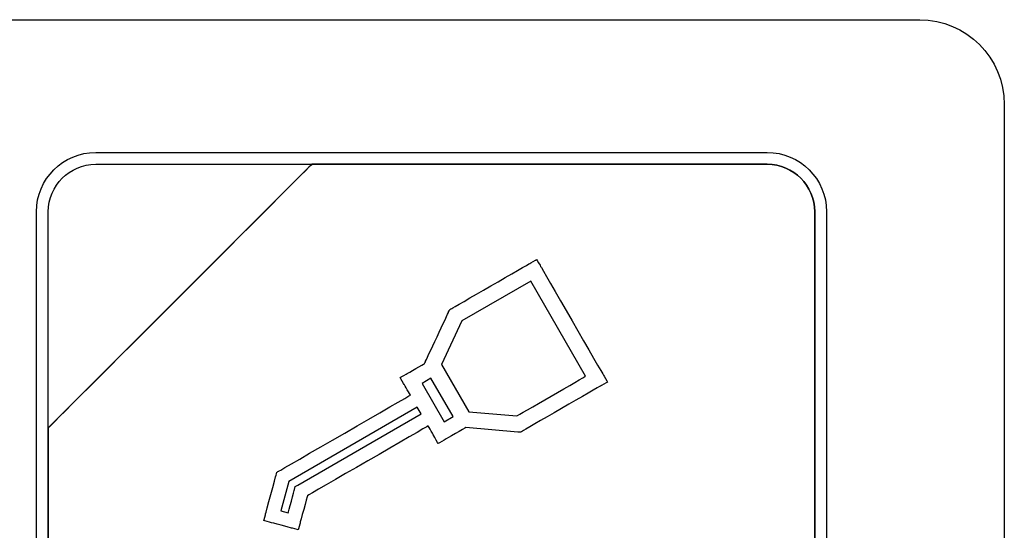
# Model space of a CAD drawing. Header units: millimetres. Extents: x 7205 to 9529, y -660 to 140.
# Tile 24 of 193: x 7481 to 7499, y -443 to -434. Entities that reach past the tile are written whole.
import ezdxf

# ---------------------------------------------------------------- set-up
doc = ezdxf.new("R2010")
doc.units = ezdxf.units.MM
doc.header["$LTSCALE"] = 3

msp = doc.modelspace()

# ---------------------------------------------------------------- linework, layer by layer
at = {"linetype": 'Continuous', "lineweight": 30}
for points in [[(7479.971, -433.807), (7479.971, -433.807), (7497.271, -433.807), (7497.271, -433.807)], [(7479.971, -433.807), (7479.971, -433.807), (7497.271, -433.807), (7497.271, -433.807)], [(7482.671, -436.157), (7482.671, -436.157), (7494.571, -436.157), (7494.571, -436.157)], [(7482.671, -436.367), (7482.671, -436.367), (7486.502, -436.367), (7486.502, -436.367)], [(7486.502, -436.367), (7486.502, -436.367), (7486.514, -436.367), (7486.514, -436.367)], [(7495.411, -449.107), (7495.411, -449.107), (7495.411, -437.207), (7495.411, -437.207)], [(7489.003, -440.834), (7489.003, -440.834), (7488.612, -440.157), (7488.612, -440.157)], [(7488.438, -440.787), (7488.438, -440.787), (7488.37, -440.67), (7488.37, -440.67)], [(7489.281, -440.751), (7489.281, -440.751), (7490.134, -440.824), (7490.134, -440.824)], [(7490.153, -441.11), (7490.153, -441.11), (7489.227, -441.031), (7489.227, -441.031)]]:
    msp.add_open_spline(points, degree=3, dxfattribs=at)
for points, knots in [([(7497.271, -433.807), (7497.271, -433.807), (7498.096, -433.807), (7498.771, -434.482), (7498.771, -435.307)], [0.1111111, 0.1111111, 0.1111111, 0.1111111, 0.1111111, 0.2222222, 0.2222222, 0.2222222, 0.2222222]), ([(7497.271, -433.807), (7497.271, -433.807), (7498.096, -433.807), (7498.771, -434.482), (7498.771, -435.307)], [0.1111111, 0.1111111, 0.1111111, 0.1111111, 0.1111111, 0.2222222, 0.2222222, 0.2222222, 0.2222222]), ([(7498.771, -435.307), (7498.771, -435.307), (7498.771, -435.307), (7498.771, -451.007), (7498.771, -451.007)], [0.2222222, 0.2222222, 0.2222222, 0.2222222, 0.2222222, 0.3333333, 0.3333333, 0.3333333, 0.3333333]), ([(7498.771, -435.307), (7498.771, -435.307), (7498.771, -435.307), (7498.771, -451.007), (7498.771, -451.007)], [0.2222222, 0.2222222, 0.2222222, 0.2222222, 0.2222222, 0.3333333, 0.3333333, 0.3333333, 0.3333333]), ([(7481.621, -437.207), (7481.621, -437.207), (7481.621, -436.63), (7482.093, -436.157), (7482.671, -436.157)], [0.7777778, 0.7777778, 0.7777778, 0.7777778, 0.7777778, 1, 1, 1, 1]), ([(7494.571, -436.157), (7494.571, -436.157), (7495.148, -436.157), (7495.621, -436.63), (7495.621, -437.207)], [0.1111111, 0.1111111, 0.1111111, 0.1111111, 0.1111111, 0.2222222, 0.2222222, 0.2222222, 0.2222222]), ([(7486.502, -436.367), (7486.502, -436.367), (7486.502, -436.367), (7481.831, -441.037), (7481.831, -441.037)], [0.36363636, 0.36363636, 0.36363636, 0.36363636, 0.36363637, 0.45454545, 0.45454545, 0.45454545, 0.45454545]), ([(7481.831, -441.037), (7481.831, -441.037), (7481.831, -441.037), (7486.502, -436.367), (7486.502, -436.367)], [0.8181818, 0.8181818, 0.8181818, 0.8181818, 0.8181818, 1, 1, 1, 1]), ([(7486.502, -436.367), (7486.502, -436.367), (7486.502, -436.367), (7481.831, -441.037), (7481.831, -441.037)], [0.2, 0.2, 0.2, 0.2, 0.2, 0.4, 0.4, 0.4, 0.4]), ([(7481.831, -437.207), (7481.831, -437.207), (7481.831, -436.745), (7482.209, -436.367), (7482.671, -436.367)], [0.6, 0.6, 0.6, 0.6, 0.6, 1, 1, 1, 1]), ([(7486.514, -436.367), (7486.514, -436.367), (7486.514, -436.367), (7486.502, -436.367), (7486.502, -436.367)], [0.27272727, 0.27272727, 0.27272727, 0.27272727, 0.27272728, 0.36363636, 0.36363636, 0.36363636, 0.36363636]), ([(7494.571, -436.367), (7494.571, -436.367), (7494.571, -436.367), (7486.514, -436.367), (7486.514, -436.367)], [0.18181818, 0.18181818, 0.18181818, 0.18181818, 0.18181819, 0.27272727, 0.27272727, 0.27272727, 0.27272727]), ([(7486.514, -436.367), (7486.514, -436.367), (7486.514, -436.367), (7494.571, -436.367), (7494.571, -436.367)], [0.09090909, 0.09090909, 0.09090909, 0.09090909, 0.0909091, 0.18181818, 0.18181818, 0.18181818, 0.18181818]), ([(7495.411, -437.207), (7495.411, -437.207), (7495.411, -436.745), (7495.033, -436.367), (7494.571, -436.367)], [0.09090909, 0.09090909, 0.09090909, 0.09090909, 0.0909091, 0.18181818, 0.18181818, 0.18181818, 0.18181818]), ([(7494.571, -436.367), (7494.571, -436.367), (7495.033, -436.367), (7495.411, -436.745), (7495.411, -437.207)], [0.18181818, 0.18181818, 0.18181818, 0.18181818, 0.18181819, 0.27272727, 0.27272727, 0.27272727, 0.27272727]), ([(7481.621, -449.107), (7481.621, -449.107), (7481.621, -449.107), (7481.621, -437.207), (7481.621, -437.207)], [0.6666667, 0.6666667, 0.6666667, 0.6666667, 0.6666667, 0.7777778, 0.7777778, 0.7777778, 0.7777778]), ([(7481.831, -441.037), (7481.831, -441.037), (7481.831, -441.037), (7481.831, -437.207), (7481.831, -437.207)], [0.4, 0.4, 0.4, 0.4, 0.4, 0.6, 0.6, 0.6, 0.6]), ([(7495.411, -437.207), (7495.411, -437.207), (7495.411, -437.207), (7495.411, -449.107), (7495.411, -449.107)], [0.27272727, 0.27272727, 0.27272727, 0.27272727, 0.27272728, 0.36363636, 0.36363636, 0.36363636, 0.36363636]), ([(7495.621, -437.207), (7495.621, -437.207), (7495.621, -437.207), (7495.621, -449.107), (7495.621, -449.107)], [0.2222222, 0.2222222, 0.2222222, 0.2222222, 0.2222222, 0.3333333, 0.3333333, 0.3333333, 0.3333333]), ([(7490.362, -438.123), (7490.362, -438.123), (7490.362, -438.123), (7490.484, -438.052), (7490.484, -438.052)], [0.73529412, 0.73529412, 0.73529412, 0.73529412, 0.73529413, 0.76470588, 0.76470588, 0.76470588, 0.76470588]), ([(7490.484, -438.052), (7490.484, -438.052), (7490.484, -438.052), (7490.555, -438.175), (7490.555, -438.175)], [0.76470588, 0.76470588, 0.76470588, 0.76470588, 0.76470589, 0.79411765, 0.79411765, 0.79411765, 0.79411765]), ([(7488.982, -438.919), (7488.982, -438.919), (7488.982, -438.919), (7490.362, -438.123), (7490.362, -438.123)], [0.70588235, 0.70588235, 0.70588235, 0.70588235, 0.70588236, 0.73529412, 0.73529412, 0.73529412, 0.73529412]), ([(7490.555, -438.175), (7490.555, -438.175), (7490.555, -438.175), (7491.667, -440.102), (7491.667, -440.102)], [0.79411765, 0.79411765, 0.79411765, 0.79411765, 0.79411766, 0.82352941, 0.82352941, 0.82352941, 0.82352941]), ([(7490.381, -438.438), (7490.381, -438.438), (7490.381, -438.438), (7489.161, -439.142), (7489.161, -439.142)], [0.4285714, 0.4285714, 0.4285714, 0.4285714, 0.4285714, 0.5714286, 0.5714286, 0.5714286, 0.5714286]), ([(7491.352, -440.12), (7491.352, -440.12), (7491.352, -440.12), (7490.381, -438.438), (7490.381, -438.438)], [0.2857143, 0.2857143, 0.2857143, 0.2857143, 0.2857143, 0.4285714, 0.4285714, 0.4285714, 0.4285714]), ([(7488.925, -438.982), (7488.925, -438.982), (7488.925, -438.982), (7488.944, -438.941), (7488.944, -438.941)], [0.64705882, 0.64705882, 0.64705882, 0.64705882, 0.64705883, 0.67647059, 0.67647059, 0.67647059, 0.67647059]), ([(7488.944, -438.941), (7488.944, -438.941), (7488.944, -438.941), (7488.982, -438.919), (7488.982, -438.919)], [0.67647059, 0.67647059, 0.67647059, 0.67647059, 0.6764706, 0.70588235, 0.70588235, 0.70588235, 0.70588235]), ([(7488.512, -439.863), (7488.512, -439.863), (7488.512, -439.863), (7488.925, -438.982), (7488.925, -438.982)], [0.61764706, 0.61764706, 0.61764706, 0.61764706, 0.61764707, 0.64705882, 0.64705882, 0.64705882, 0.64705882]), ([(7489.161, -439.142), (7489.161, -439.142), (7489.161, -439.142), (7488.799, -439.915), (7488.799, -439.915)], [0.5714286, 0.5714286, 0.5714286, 0.5714286, 0.5714286, 0.7142857, 0.7142857, 0.7142857, 0.7142857]), ([(7488.189, -440.075), (7488.189, -440.075), (7488.189, -440.075), (7488.495, -439.898), (7488.495, -439.898)], [0.55882353, 0.55882353, 0.55882353, 0.55882353, 0.55882354, 0.58823529, 0.58823529, 0.58823529, 0.58823529]), ([(7488.495, -439.898), (7488.495, -439.898), (7488.495, -439.898), (7488.512, -439.863), (7488.512, -439.863)], [0.58823529, 0.58823529, 0.58823529, 0.58823529, 0.5882353, 0.61764706, 0.61764706, 0.61764706, 0.61764706]), ([(7488.799, -439.915), (7488.799, -439.915), (7488.799, -439.915), (7489.281, -440.751), (7489.281, -440.751)], [0.7142857, 0.7142857, 0.7142857, 0.7142857, 0.7142857, 1, 1, 1, 1]), ([(7488.067, -440.145), (7488.067, -440.145), (7488.067, -440.145), (7488.189, -440.075), (7488.189, -440.075)], [0.52941176, 0.52941176, 0.52941176, 0.52941176, 0.52941177, 0.55882353, 0.55882353, 0.55882353, 0.55882353]), ([(7488.138, -440.267), (7488.138, -440.267), (7488.138, -440.267), (7488.067, -440.145), (7488.067, -440.145)], [0.5, 0.5, 0.5, 0.5, 0.50000001, 0.52941176, 0.52941176, 0.52941176, 0.52941176]), ([(7488.612, -440.157), (7488.612, -440.157), (7488.612, -440.157), (7488.453, -440.249), (7488.453, -440.249)], [0.2, 0.2, 0.2, 0.2, 0.2, 0.4, 0.4, 0.4, 0.4]), ([(7490.134, -440.824), (7490.134, -440.824), (7490.134, -440.824), (7491.352, -440.12), (7491.352, -440.12)], [0.1428571, 0.1428571, 0.1428571, 0.1428571, 0.1428572, 0.2857143, 0.2857143, 0.2857143, 0.2857143]), ([(7491.667, -440.102), (7491.667, -440.102), (7491.667, -440.102), (7491.738, -440.224), (7491.738, -440.224)], [0.82352941, 0.82352941, 0.82352941, 0.82352941, 0.82352942, 0.85294118, 0.85294118, 0.85294118, 0.85294118]), ([(7488.247, -440.455), (7488.247, -440.455), (7488.247, -440.455), (7488.138, -440.267), (7488.138, -440.267)], [0.47058824, 0.47058824, 0.47058824, 0.47058824, 0.47058825, 0.5, 0.5, 0.5, 0.5]), ([(7488.453, -440.249), (7488.453, -440.249), (7488.453, -440.249), (7488.844, -440.926), (7488.844, -440.926)], [0.4, 0.4, 0.4, 0.4, 0.4, 0.6, 0.6, 0.6, 0.6]), ([(7491.615, -440.294), (7491.615, -440.294), (7491.615, -440.294), (7490.235, -441.091), (7490.235, -441.091)], [0.88235294, 0.88235294, 0.88235294, 0.88235294, 0.88235295, 0.91176471, 0.91176471, 0.91176471, 0.91176471]), ([(7491.738, -440.224), (7491.738, -440.224), (7491.738, -440.224), (7491.615, -440.294), (7491.615, -440.294)], [0.85294118, 0.85294118, 0.85294118, 0.85294118, 0.85294119, 0.88235294, 0.88235294, 0.88235294, 0.88235294]), ([(7485.923, -441.797), (7485.923, -441.797), (7485.923, -441.797), (7488.247, -440.455), (7488.247, -440.455)], [0.44117647, 0.44117647, 0.44117647, 0.44117647, 0.44117648, 0.47058824, 0.47058824, 0.47058824, 0.47058824]), ([(7488.37, -440.67), (7488.37, -440.67), (7488.37, -440.67), (7486.092, -441.985), (7486.092, -441.985)], [0.1111111, 0.1111111, 0.1111111, 0.1111111, 0.1111111, 0.2222222, 0.2222222, 0.2222222, 0.2222222]), ([(7486.253, -442.049), (7486.253, -442.049), (7486.253, -442.049), (7488.438, -440.787), (7488.438, -440.787)], [0.7777778, 0.7777778, 0.7777778, 0.7777778, 0.7777778, 1, 1, 1, 1]), ([(7488.844, -440.926), (7488.844, -440.926), (7488.844, -440.926), (7489.003, -440.834), (7489.003, -440.834)], [0.6, 0.6, 0.6, 0.6, 0.6, 1, 1, 1, 1]), ([(7481.831, -441.037), (7481.831, -441.037), (7481.831, -441.037), (7481.831, -441.127), (7481.831, -441.127)], [0.45454545, 0.45454545, 0.45454545, 0.45454545, 0.45454546, 0.54545455, 0.54545455, 0.54545455, 0.54545455]), ([(7481.831, -441.127), (7481.831, -441.127), (7481.831, -441.127), (7481.831, -441.037), (7481.831, -441.037)], [0.72727273, 0.72727273, 0.72727273, 0.72727273, 0.72727274, 0.81818182, 0.81818182, 0.81818182, 0.81818182]), ([(7488.562, -441.001), (7488.562, -441.001), (7488.562, -441.001), (7486.421, -442.237), (7486.421, -442.237)], [0.14705882, 0.14705882, 0.14705882, 0.14705882, 0.14705883, 0.17647059, 0.17647059, 0.17647059, 0.17647059]), ([(7488.67, -441.189), (7488.67, -441.189), (7488.67, -441.189), (7488.562, -441.001), (7488.562, -441.001)], [0.11764706, 0.11764706, 0.11764706, 0.11764706, 0.11764707, 0.14705882, 0.14705882, 0.14705882, 0.14705882]), ([(7489.227, -441.031), (7489.227, -441.031), (7489.227, -441.031), (7488.863, -441.241), (7488.863, -441.241)], [0.02941176, 0.02941176, 0.02941176, 0.02941176, 0.02941177, 0.05882353, 0.05882353, 0.05882353, 0.05882353]), ([(7481.831, -441.127), (7481.831, -441.127), (7481.831, -441.127), (7481.831, -449.107), (7481.831, -449.107)], [0.54545455, 0.54545455, 0.54545455, 0.54545455, 0.54545456, 0.63636364, 0.63636364, 0.63636364, 0.63636364]), ([(7481.831, -449.107), (7481.831, -449.107), (7481.831, -449.107), (7481.831, -441.127), (7481.831, -441.127)], [0.63636364, 0.63636364, 0.63636364, 0.63636364, 0.63636365, 0.72727273, 0.72727273, 0.72727273, 0.72727273]), ([(7488.741, -441.312), (7488.741, -441.312), (7488.741, -441.312), (7488.67, -441.189), (7488.67, -441.189)], [0.08823529, 0.08823529, 0.08823529, 0.08823529, 0.0882353, 0.11764706, 0.11764706, 0.11764706, 0.11764706]), ([(7490.196, -441.114), (7490.196, -441.114), (7490.196, -441.114), (7490.153, -441.11), (7490.153, -441.11)], [0.94117647, 0.94117647, 0.94117647, 0.94117647, 0.94117648, 1, 1, 1, 1]), ([(7490.235, -441.091), (7490.235, -441.091), (7490.235, -441.091), (7490.196, -441.114), (7490.196, -441.114)], [0.91176471, 0.91176471, 0.91176471, 0.91176471, 0.91176472, 0.94117647, 0.94117647, 0.94117647, 0.94117647]), ([(7488.863, -441.241), (7488.863, -441.241), (7488.863, -441.241), (7488.741, -441.312), (7488.741, -441.312)], [0.05882353, 0.05882353, 0.05882353, 0.05882353, 0.05882354, 0.08823529, 0.08823529, 0.08823529, 0.08823529]), ([(7485.682, -442.559), (7485.682, -442.559), (7485.682, -442.559), (7485.866, -441.872), (7485.866, -441.872)], [0.35294118, 0.35294118, 0.35294118, 0.35294118, 0.35294119, 0.38235294, 0.38235294, 0.38235294, 0.38235294]), ([(7485.866, -441.872), (7485.866, -441.872), (7485.866, -441.872), (7485.879, -441.822), (7485.879, -441.822)], [0.38235294, 0.38235294, 0.38235294, 0.38235294, 0.38235295, 0.41176471, 0.41176471, 0.41176471, 0.41176471]), ([(7485.879, -441.822), (7485.879, -441.822), (7485.879, -441.822), (7485.923, -441.797), (7485.923, -441.797)], [0.41176471, 0.41176471, 0.41176471, 0.41176471, 0.41176472, 0.44117647, 0.44117647, 0.44117647, 0.44117647]), ([(7486.092, -441.985), (7486.092, -441.985), (7486.092, -441.985), (7485.953, -442.503), (7485.953, -442.503)], [0.2222222, 0.2222222, 0.2222222, 0.2222222, 0.2222222, 0.3333333, 0.3333333, 0.3333333, 0.3333333]), ([(7486.195, -442.124), (7486.195, -442.124), (7486.195, -442.124), (7486.208, -442.075), (7486.208, -442.075)], [0.5555556, 0.5555556, 0.5555556, 0.5555556, 0.5555556, 0.6666667, 0.6666667, 0.6666667, 0.6666667]), ([(7486.208, -442.075), (7486.208, -442.075), (7486.208, -442.075), (7486.253, -442.049), (7486.253, -442.049)], [0.6666667, 0.6666667, 0.6666667, 0.6666667, 0.6666667, 0.7777778, 0.7777778, 0.7777778, 0.7777778]), ([(7486.084, -442.538), (7486.084, -442.538), (7486.084, -442.538), (7486.195, -442.124), (7486.195, -442.124)], [0.4444444, 0.4444444, 0.4444444, 0.4444444, 0.4444445, 0.5555556, 0.5555556, 0.5555556, 0.5555556]), ([(7486.421, -442.237), (7486.421, -442.237), (7486.421, -442.237), (7486.291, -442.722), (7486.291, -442.722)], [0.17647059, 0.17647059, 0.17647059, 0.17647059, 0.1764706, 0.20588235, 0.20588235, 0.20588235, 0.20588235]), ([(7485.65, -442.678), (7485.65, -442.678), (7485.65, -442.678), (7485.682, -442.559), (7485.682, -442.559)], [0.32352941, 0.32352941, 0.32352941, 0.32352941, 0.32352942, 0.35294118, 0.35294118, 0.35294118, 0.35294118]), ([(7485.953, -442.503), (7485.953, -442.503), (7485.953, -442.503), (7486.084, -442.538), (7486.084, -442.538)], [0.3333333, 0.3333333, 0.3333333, 0.3333333, 0.3333333, 0.4444444, 0.4444444, 0.4444444, 0.4444444]), ([(7485.77, -442.71), (7485.77, -442.71), (7485.77, -442.71), (7485.65, -442.678), (7485.65, -442.678)], [0.29411765, 0.29411765, 0.29411765, 0.29411765, 0.29411766, 0.32352941, 0.32352941, 0.32352941, 0.32352941]), ([(7486.139, -442.809), (7486.139, -442.809), (7486.139, -442.809), (7485.77, -442.71), (7485.77, -442.71)], [0.26470588, 0.26470588, 0.26470588, 0.26470588, 0.26470589, 0.29411765, 0.29411765, 0.29411765, 0.29411765]), ([(7486.291, -442.722), (7486.291, -442.722), (7486.291, -442.722), (7486.259, -442.841), (7486.259, -442.841)], [0.20588235, 0.20588235, 0.20588235, 0.20588235, 0.20588236, 0.23529412, 0.23529412, 0.23529412, 0.23529412]), ([(7486.259, -442.841), (7486.259, -442.841), (7486.259, -442.841), (7486.139, -442.809), (7486.139, -442.809)], [0.23529412, 0.23529412, 0.23529412, 0.23529412, 0.23529413, 0.26470588, 0.26470588, 0.26470588, 0.26470588])]:
    msp.add_open_spline(points, degree=3, knots=knots, dxfattribs=at)

doc.saveas('drawing.dxf')
